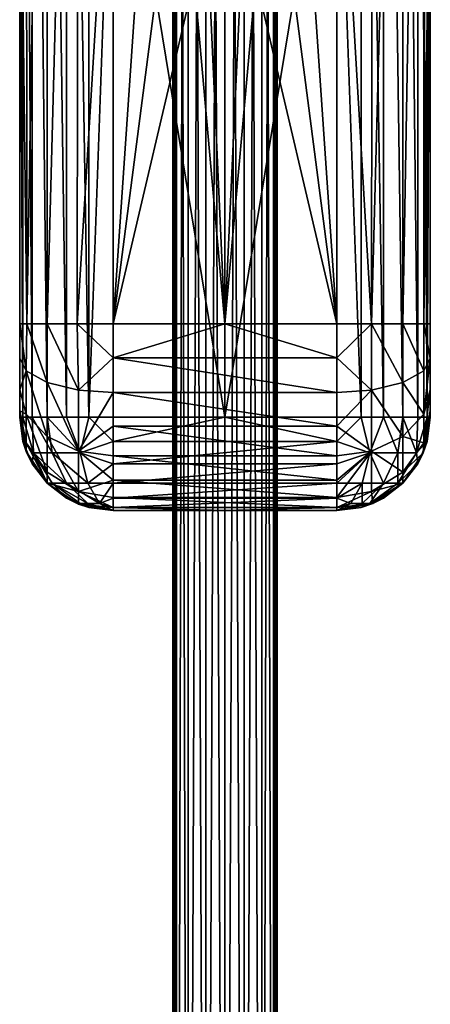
# Model space of a CAD drawing. Header units: millimetres. Extents: x -180 to -2, y -397 to 89.
# Tile 2 of 256: x -102 to -80, y -276 to -223. Entities that reach past the tile are written whole.
import ezdxf

# ---------------------------------------------------------------- set-up
doc = ezdxf.new("R2010")
doc.units = ezdxf.units.MM
doc.header["$MEASUREMENT"] = 0
doc.layers.add('Default', color=7, linetype='Continuous', true_color=0x000000)

msp = doc.modelspace()

# ---------------------------------------------------------------- meshes
at = {"layer": 'Default'}
mesh = msp.add_polyface(dxfattribs=at)
corners = [(-90.05, -339.114, 1.48), (-86.758, -339.114, -3.26), (-91.081, -339.114, 1.365), (-86.581, -339.114, -3.082), (-89.101, -339.114, 1.841), (-95.404, -339.114, -3.26), (-88.477, -339.114, 2.392), (-88.281, -339.114, 2.99), (-93.061, -339.114, 1.841), (-95.581, -339.114, -3.082), (-92.111, -339.114, 1.48), (-93.684, -339.114, 2.392), (-93.881, -339.114, 2.99), (-93.834, -339.114, 2.695), (-95.581, -339.114, 9.063), (-86.581, -339.114, 9.063), (-88.327, -339.114, 3.286), (-88.477, -339.114, 3.589), (-86.758, -339.114, 9.24), (-89.101, -339.114, 4.14), (-90.05, -339.114, 4.501), (-93.061, -339.114, 4.14), (-93.684, -339.114, 3.589), (-95.404, -339.114, 9.24), (-91.081, -339.114, 4.615), (-92.111, -339.114, 4.501), (-86.2, -339.495, 8.421), (-86.581, -339.114, -3.082), (-86.581, -339.114, 9.063), (-86.2, -339.495, -2.44), (-95.581, -339.114, -3.082), (-95.961, -339.495, -2.44), (-95.581, -339.114, 9.063), (-95.404, -339.114, -3.26), (-86.758, -339.114, -3.26), (-87.401, -339.495, -3.64), (-94.761, -339.495, -3.64), (-94.761, -339.495, 9.621), (-87.401, -339.495, 9.621), (-95.404, -339.114, 9.24), (-86.758, -339.114, 9.24), (-93.834, -89.114, 2.695), (-93.834, -339.114, 2.695), (-93.881, -339.114, 2.99), (-93.061, -89.114, 1.841), (-93.061, -339.114, 1.841), (-93.684, -339.114, 2.392), (-93.684, -89.114, 2.392), (-91.081, -89.114, 1.365), (-91.081, -339.114, 1.365), (-92.111, -339.114, 1.48), (-89.101, -89.114, 1.841), (-89.101, -339.114, 1.841), (-90.05, -339.114, 1.48), (-88.477, -89.114, 2.392), (-88.477, -339.114, 2.392), (-90.05, -89.114, 1.48), (-92.111, -89.114, 1.48), (-88.327, -89.114, 3.286), (-88.327, -339.114, 3.286), (-88.281, -339.114, 2.99)]
mesh.append_faces([[corners[k] for k in face] for face in [(0, 1, 2, 2), (3, 1, 4, 4), (5, 2, 1, 1), (1, 0, 4, 4), (3, 4, 6, 6), (6, 7, 3, 3), (8, 5, 9, 9), (2, 5, 10, 10), (10, 5, 8, 8), (9, 11, 8, 8), (9, 12, 13, 13), (9, 13, 11, 11), (14, 12, 9, 9), (15, 7, 16, 16), (15, 16, 17, 17), (18, 15, 19, 19), (17, 19, 15, 15), (20, 18, 19, 19), (15, 3, 7, 7), (14, 21, 22, 22), (23, 24, 25, 25), (23, 21, 14, 14), (24, 18, 20, 20), (25, 21, 23, 23), (24, 23, 18, 18), (12, 14, 22, 22), (26, 27, 28, 28), (26, 29, 27, 27), (30, 31, 32, 32), (33, 34, 35, 35), (36, 33, 35, 35), (37, 38, 39, 39), (40, 39, 38, 38), (41, 42, 43, 43), (44, 45, 46, 46), (47, 46, 42, 42), (48, 49, 50, 50), (51, 52, 53, 53), (54, 55, 52, 52), (56, 53, 49, 49), (57, 50, 45, 45), (58, 59, 60, 60)]])
mesh = msp.add_polyface(dxfattribs=at)
corners = [(-90.05, -89.114, 1.48), (-91.081, -89.114, 1.365), (-92.111, -89.114, 1.48), (-89.101, -89.114, 1.841), (-93.834, -89.114, 2.695), (-89.101, -89.114, 4.14), (-93.061, -89.114, 1.841), (-93.684, -89.114, 2.392), (-93.881, -89.114, 2.99), (-93.684, -89.114, 3.589), (-88.281, -89.114, 2.99), (-88.477, -89.114, 2.392), (-88.477, -89.114, 3.589), (-88.327, -89.114, 3.286), (-90.05, -89.114, 4.501), (-92.111, -89.114, 4.501), (-93.061, -89.114, 4.14), (-91.081, -89.114, 4.615), (-93.834, -89.114, 2.695), (-93.881, -339.114, 2.99), (-93.881, -89.114, 2.99), (-93.061, -89.114, 1.841), (-93.684, -339.114, 2.392), (-93.684, -89.114, 2.392), (-93.834, -339.114, 2.695), (-91.081, -89.114, 1.365), (-92.111, -339.114, 1.48), (-92.111, -89.114, 1.48), (-89.101, -89.114, 1.841), (-90.05, -339.114, 1.48), (-90.05, -89.114, 1.48), (-88.477, -89.114, 2.392), (-89.101, -339.114, 1.841), (-91.081, -339.114, 1.365), (-93.061, -339.114, 1.841), (-88.327, -89.114, 3.286), (-88.281, -339.114, 2.99), (-88.281, -89.114, 2.99), (-89.101, -89.114, 4.14), (-89.101, -339.114, 4.14), (-88.477, -339.114, 3.589), (-88.477, -89.114, 3.589), (-90.05, -89.114, 4.501), (-90.05, -339.114, 4.501), (-88.327, -339.114, 3.286), (-92.111, -89.114, 4.501), (-92.111, -339.114, 4.501), (-91.081, -339.114, 4.615), (-91.081, -89.114, 4.615), (-93.684, -89.114, 3.589), (-93.684, -339.114, 3.589), (-93.061, -339.114, 4.14), (-93.061, -89.114, 4.14), (-93.881, -89.114, 2.99), (-93.881, -339.114, 2.99), (-93.684, -339.114, 3.589), (-93.684, -89.114, 3.589), (-88.281, -89.114, 2.99), (-88.281, -339.114, 2.99), (-88.477, -339.114, 2.392), (-88.477, -89.114, 2.392)]
mesh.append_faces([[corners[k] for k in face] for face in [(0, 1, 2, 2), (3, 0, 2, 2), (4, 5, 3, 3), (4, 2, 6, 6), (7, 4, 6, 6), (4, 3, 2, 2), (8, 9, 4, 4), (10, 11, 3, 3), (12, 13, 10, 10), (10, 5, 12, 12), (14, 5, 4, 4), (15, 9, 16, 16), (15, 17, 14, 14), (15, 4, 9, 9), (4, 15, 14, 14), (10, 3, 5, 5), (18, 19, 20, 20), (21, 22, 23, 23), (23, 24, 18, 18), (25, 26, 27, 27), (28, 29, 30, 30), (31, 32, 28, 28), (30, 33, 25, 25), (27, 34, 21, 21), (35, 36, 37, 37), (38, 39, 40, 40), (38, 40, 41, 41), (42, 43, 39, 39), (42, 39, 38, 38), (41, 40, 44, 44), (41, 44, 35, 35), (45, 46, 47, 47), (45, 47, 48, 48), (49, 50, 51, 51), (49, 51, 52, 52), (53, 54, 55, 55), (53, 55, 56, 56), (52, 51, 46, 46), (52, 46, 45, 45), (48, 47, 43, 43), (48, 43, 42, 42), (57, 58, 59, 59), (57, 59, 60, 60)]])
mesh = msp.add_polyface(dxfattribs=at)
corners = [(-101.91, -171.114, -4.304), (-101.411, -244.114, -5.51), (-101.91, -244.114, -4.304), (-102.081, -207.614, -3.01), (-102.081, -244.114, -3.01), (-100.616, -171.114, -6.545), (-99.581, -244.114, -7.34), (-100.616, -244.114, -6.545), (-99.581, -171.114, -7.34), (-98.375, -244.114, -7.839), (-97.081, -207.614, -8.01), (-97.081, -244.114, -8.01), (-97.081, -239.114, 13.99), (-97.081, -207.614, 13.99), (-98.994, -239.114, 13.61), (-102.081, -207.614, 8.99), (-102.081, -239.114, 8.99), (-101.7, -239.114, 10.904), (-80.081, -207.614, -3.01), (-80.081, -244.114, -3.01), (-80.251, -244.114, -4.304), (-83.787, -244.114, -7.839), (-85.081, -244.114, -8.01), (-85.081, -207.614, -8.01), (-82.581, -171.114, -7.34), (-81.545, -244.114, -6.545), (-82.581, -244.114, -7.34), (-85.081, -207.614, 13.99), (-85.081, -239.114, 13.99), (-83.24, -239.114, 13.639), (-80.081, -207.614, 8.99), (-80.432, -239.114, 10.831), (-80.081, -239.114, 8.99), (-90.262, -221.381, 13.99), (-91.081, -239.114, 13.99), (-89.424, -220.631, 13.99), (-85.081, -239.114, 13.99), (-91.081, -221.614, 13.99), (-85.081, -207.614, 13.99), (-86.897, -212.768, 13.99), (-85.081, -239.114, 13.99), (-91.899, -221.381, 13.99), (-92.737, -220.631, 13.99), (-97.081, -239.114, 13.99), (-95.265, -212.768, 13.99), (-97.081, -207.614, 13.99), (-94.263, -217.514, 13.99), (-102.081, -244.114, 3.99), (-102.081, -207.614, -3.01), (-102.081, -244.114, 0.49), (-102.081, -244.114, 3.99), (-102.081, -243.763, 5.831), (-102.081, -207.614, 8.99), (-102.081, -242.65, 7.526), (-102.081, -243.763, 5.831), (-102.081, -244.114, -3.01), (-102.081, -244.114, 0.49), (-91.081, -244.114, -8.01), (-97.081, -244.114, -8.01), (-97.081, -207.614, -8.01), (-85.081, -207.614, -8.01), (-85.081, -244.114, -8.01), (-80.081, -207.614, -3.01), (-80.081, -244.114, 0.49), (-80.081, -244.114, -3.01), (-80.081, -207.614, 8.99), (-80.081, -243.763, 5.831), (-80.081, -244.114, 3.99), (-80.081, -239.114, 8.99), (-80.081, -242.65, 7.526)]
mesh.append_faces([[corners[k] for k in face] for face in [(0, 1, 2, 2), (3, 2, 4, 4), (5, 6, 7, 7), (8, 9, 6, 6), (9, 10, 11, 11), (12, 13, 14, 14), (15, 16, 17, 17), (18, 19, 20, 20), (21, 22, 23, 23), (24, 25, 26, 26), (27, 28, 29, 29), (30, 31, 32, 32), (33, 34, 35, 35), (36, 35, 34, 34), (37, 34, 33, 33), (38, 39, 40, 40), (34, 41, 42, 42), (37, 41, 34, 34), (43, 34, 42, 42), (44, 45, 43, 43), (46, 44, 43, 43), (47, 48, 49, 49), (50, 51, 52, 52), (52, 48, 50, 50), (53, 52, 54, 54), (55, 56, 48, 48), (57, 58, 59, 59), (60, 61, 57, 57), (62, 63, 64, 64), (65, 66, 67, 67), (63, 62, 67, 67), (65, 68, 69, 69), (66, 65, 69, 69), (62, 65, 67, 67)]])
mesh = msp.add_polyface(dxfattribs=at)
corners = [(-95.265, -212.768, 13.99), (-95.265, -212.768, 14.99), (-95.581, -207.614, 14.99), (-95.581, -207.614, 13.99), (-92.737, -220.631, 13.99), (-92.737, -220.631, 14.99), (-94.263, -217.514, 14.99), (-94.263, -217.514, 13.99), (-91.899, -221.381, 13.99), (-91.899, -221.381, 14.99), (-90.262, -221.381, 13.99), (-90.262, -221.381, 14.99), (-91.081, -221.614, 14.99), (-91.081, -221.614, 13.99), (-87.899, -217.514, 13.99), (-87.899, -217.514, 14.99), (-89.424, -220.631, 14.99), (-89.424, -220.631, 13.99), (-86.897, -212.768, 13.99), (-86.897, -212.768, 14.99), (-90.262, -221.381, 14.99), (-90.262, -221.381, 13.99), (-86.581, -207.614, 13.99), (-86.581, -207.614, 14.99), (-91.081, -221.614, 13.99), (-91.081, -221.614, 14.99), (-91.899, -221.381, 14.99), (-91.899, -221.381, 13.99), (-101.91, -171.114, -4.304), (-101.411, -171.114, -5.51), (-101.411, -244.114, -5.51), (-100.616, -244.114, -6.545), (-101.411, -171.114, -5.51), (-100.616, -171.114, -6.545), (-99.581, -171.114, -7.34), (-99.581, -244.114, -7.34), (-99.581, -171.114, -7.34), (-98.375, -171.114, -7.839), (-98.375, -244.114, -7.839), (-98.375, -171.114, -7.839), (-97.081, -207.614, -8.01), (-98.921, -176.114, 13.639), (-100.616, -239.114, 12.526), (-98.994, -239.114, 13.61), (-85.081, -207.614, -8.01), (-83.787, -171.114, -7.839), (-83.787, -244.114, -7.839), (-80.461, -176.114, 10.904), (-81.545, -239.114, 12.526), (-80.432, -239.114, 10.831), (-86.897, -212.768, 13.99), (-85.081, -207.614, 13.99), (-86.581, -207.614, 13.99), (-85.081, -239.114, 13.99), (-87.899, -217.514, 13.99), (-89.424, -220.631, 13.99), (-97.081, -239.114, 13.99), (-92.737, -220.631, 13.99), (-94.263, -217.514, 13.99), (-97.081, -207.614, 13.99), (-95.265, -212.768, 13.99), (-95.581, -207.614, 13.99), (-102.081, -242.65, 7.526), (-102.081, -239.114, 8.99), (-102.081, -207.614, 8.99), (-85.081, -207.614, -8.01), (-91.081, -244.114, -8.01), (-97.081, -207.614, -8.01)]
mesh.append_faces([[corners[k] for k in face] for face in [(0, 1, 2, 2), (0, 2, 3, 3), (4, 5, 6, 6), (4, 6, 7, 7), (8, 9, 5, 5), (8, 5, 4, 4), (7, 6, 1, 1), (7, 1, 0, 0), (10, 11, 12, 12), (10, 12, 13, 13), (14, 15, 16, 16), (14, 16, 17, 17), (18, 19, 15, 15), (18, 15, 14, 14), (17, 16, 20, 20), (17, 20, 21, 21), (22, 23, 19, 19), (22, 19, 18, 18), (24, 25, 26, 26), (24, 26, 27, 27), (28, 29, 30, 30), (31, 30, 32, 32), (33, 34, 35, 35), (36, 37, 38, 38), (38, 39, 40, 40), (41, 42, 43, 43), (44, 45, 46, 46), (47, 48, 49, 49), (50, 51, 52, 52), (53, 54, 55, 55), (53, 50, 54, 54), (56, 57, 58, 58), (59, 60, 61, 61), (62, 63, 64, 64), (65, 66, 67, 67)]])
mesh = msp.add_polyface(dxfattribs=at)
corners = [(-94.263, -197.715, 13.99), (-94.263, -197.715, 14.99), (-92.737, -194.597, 14.99), (-92.737, -194.597, 13.99), (-95.265, -202.461, 13.99), (-95.265, -202.461, 14.99), (-91.899, -193.848, 14.99), (-91.899, -193.848, 13.99), (-95.581, -207.614, 13.99), (-95.581, -207.614, 14.99), (-86.897, -202.461, 13.99), (-86.897, -202.461, 14.99), (-86.581, -207.614, 14.99), (-86.581, -207.614, 13.99), (-87.899, -197.715, 13.99), (-87.899, -197.715, 14.99), (-90.262, -193.848, 13.99), (-90.262, -193.848, 14.99), (-89.424, -194.597, 14.99), (-89.424, -194.597, 13.99), (-91.081, -193.614, 13.99), (-90.262, -193.848, 14.99), (-90.262, -193.848, 13.99), (-101.91, -244.114, -4.304), (-102.081, -207.614, -3.01), (-101.91, -171.114, -4.304), (-98.921, -176.114, 13.639), (-100.616, -176.114, 12.526), (-100.616, -239.114, 12.526), (-98.921, -176.114, 13.639), (-98.994, -239.114, 13.61), (-97.081, -207.614, 13.99), (-101.7, -239.114, 10.904), (-101.73, -176.114, 10.831), (-102.081, -207.614, 8.99), (-100.616, -239.114, 12.526), (-100.616, -176.114, 12.526), (-80.751, -244.114, -5.51), (-81.545, -244.114, -6.545), (-81.545, -171.114, -6.545), (-80.251, -244.114, -4.304), (-80.751, -171.114, -5.51), (-80.251, -171.114, -4.304), (-80.081, -207.614, -3.01), (-82.581, -244.114, -7.34), (-83.787, -244.114, -7.839), (-83.787, -171.114, -7.839), (-82.581, -171.114, -7.34), (-83.24, -239.114, 13.639), (-81.545, -239.114, 12.526), (-81.545, -176.114, 12.526), (-83.24, -239.114, 13.639), (-83.167, -176.114, 13.61), (-85.081, -207.614, 13.99), (-80.461, -176.114, 10.904), (-80.432, -239.114, 10.831), (-80.081, -207.614, 8.99), (-80.461, -176.114, 10.904), (-81.545, -176.114, 12.526), (-81.545, -239.114, 12.526), (-85.081, -207.614, 13.99), (-85.081, -176.114, 13.99), (-86.897, -202.461, 13.99), (-95.581, -207.614, 13.99), (-95.265, -202.461, 13.99), (-97.081, -207.614, 13.99), (-86.581, -207.614, 13.99)]
mesh.append_faces([[corners[k] for k in face] for face in [(0, 1, 2, 2), (0, 2, 3, 3), (4, 5, 1, 1), (4, 1, 0, 0), (3, 2, 6, 6), (3, 6, 7, 7), (8, 9, 5, 5), (8, 5, 4, 4), (10, 11, 12, 12), (10, 12, 13, 13), (14, 15, 11, 11), (14, 11, 10, 10), (16, 17, 18, 18), (16, 18, 19, 19), (20, 21, 22, 22), (19, 18, 15, 15), (19, 15, 14, 14), (23, 24, 25, 25), (26, 27, 28, 28), (29, 30, 31, 31), (32, 33, 34, 34), (32, 35, 36, 36), (37, 38, 39, 39), (40, 37, 41, 41), (40, 42, 43, 43), (44, 45, 46, 46), (47, 39, 38, 38), (48, 49, 50, 50), (51, 52, 53, 53), (54, 55, 56, 56), (57, 58, 59, 59), (60, 61, 62, 62), (63, 64, 65, 65), (60, 62, 66, 66)]])
mesh = msp.add_polyface(dxfattribs=at)
corners = [(-91.899, -193.848, 13.99), (-91.899, -193.848, 14.99), (-91.081, -193.614, 14.99), (-91.081, -193.614, 13.99), (-91.081, -193.614, 13.99), (-91.081, -193.614, 14.99), (-90.262, -193.848, 14.99), (-100.616, -244.114, -6.545), (-101.411, -171.114, -5.51), (-100.616, -171.114, -6.545), (-97.081, -207.614, 13.99), (-97.081, -176.114, 13.99), (-98.921, -176.114, 13.639), (-102.081, -207.614, 8.99), (-101.73, -176.114, 10.831), (-102.081, -176.114, 8.99), (-101.7, -239.114, 10.904), (-100.616, -176.114, 12.526), (-80.751, -244.114, -5.51), (-81.545, -171.114, -6.545), (-80.751, -171.114, -5.51), (-80.251, -244.114, -4.304), (-80.251, -171.114, -4.304), (-80.081, -171.114, -3.01), (-80.081, -207.614, -3.01), (-82.581, -244.114, -7.34), (-83.787, -171.114, -7.839), (-82.581, -171.114, -7.34), (-83.24, -239.114, 13.639), (-81.545, -176.114, 12.526), (-83.167, -176.114, 13.61), (-85.081, -176.114, 13.99), (-85.081, -207.614, 13.99), (-83.167, -176.114, 13.61), (-80.081, -207.614, 8.99), (-80.081, -176.114, 8.99), (-80.461, -176.114, 10.904), (-87.899, -197.715, 13.99), (-86.897, -202.461, 13.99), (-85.081, -176.114, 13.99), (-91.081, -176.114, 13.99), (-90.262, -193.848, 13.99), (-89.424, -194.597, 13.99), (-91.081, -193.614, 13.99), (-97.081, -176.114, 13.99), (-95.265, -202.461, 13.99), (-94.263, -197.715, 13.99), (-97.081, -207.614, 13.99), (-92.737, -194.597, 13.99), (-91.899, -193.848, 13.99), (-102.081, -207.614, 8.99), (-102.081, -176.114, 8.99), (-102.081, -172.579, 7.526), (-102.081, -171.465, 5.831), (-102.081, -207.614, -3.01), (-102.081, -171.114, 3.99), (-91.081, -171.114, -8.01), (-85.081, -171.114, -8.01), (-85.081, -207.614, -8.01), (-97.081, -207.614, -8.01), (-91.081, -171.114, -8.01), (-80.081, -171.114, 3.99), (-80.081, -171.465, 5.831), (-80.081, -207.614, 8.99), (-80.081, -207.614, -3.01), (-80.081, -172.579, 7.526), (-80.081, -176.114, 8.99), (-80.081, -171.114, -3.01), (-80.081, -171.114, 0.49)]
mesh.append_faces([[corners[k] for k in face] for face in [(0, 1, 2, 2), (0, 2, 3, 3), (4, 5, 6, 6), (7, 8, 9, 9), (10, 11, 12, 12), (13, 14, 15, 15), (16, 17, 14, 14), (18, 19, 20, 20), (21, 20, 22, 22), (22, 23, 24, 24), (25, 26, 27, 27), (28, 29, 30, 30), (31, 32, 33, 33), (34, 35, 36, 36), (37, 38, 39, 39), (40, 41, 42, 42), (37, 39, 42, 42), (41, 40, 43, 43), (39, 40, 42, 42), (44, 45, 46, 46), (47, 45, 44, 44), (48, 49, 40, 40), (43, 40, 49, 49), (46, 48, 44, 44), (40, 44, 48, 48), (50, 51, 52, 52), (53, 50, 52, 52), (54, 50, 55, 55), (56, 57, 58, 58), (58, 59, 60, 60), (61, 62, 63, 63), (63, 64, 61, 61), (65, 66, 63, 63), (67, 68, 64, 64)]])
mesh = msp.add_polyface(dxfattribs=at)
corners = [(-101.91, -244.114, -4.304), (-101.91, -245.408, -3.01), (-102.081, -244.114, -3.01), (-101.348, -246.028, -4.777), (-101.411, -244.114, -5.51), (-100.347, -246.028, -6.276), (-100.616, -244.114, -6.545), (-98.848, -246.028, -7.277), (-99.581, -244.114, -7.34), (-98.375, -244.114, -7.839), (-97.081, -245.408, -7.839), (-97.081, -244.114, -8.01), (-97.081, -245.408, -7.839), (-97.081, -244.114, -8.01), (-91.081, -244.114, -8.01), (-100.616, -245.15, 10.026), (-100.616, -242.256, 11.927), (-101.73, -241.632, 10.351), (-101.73, -243.951, 8.827), (-98.921, -245.937, 10.813), (-98.921, -242.666, 12.962), (-100.616, -242.256, 11.927), (-100.616, -245.15, 10.026), (-101.7, -239.114, 10.904), (-102.081, -239.114, 8.99), (-102.081, -240.955, 8.639), (-102.081, -242.65, 7.526), (-101.73, -243.951, 8.827), (-100.616, -239.114, 12.526), (-100.616, -239.114, 12.526), (-98.994, -239.114, 13.61), (-101.73, -245.955, 3.99), (-101.73, -245.475, 6.508), (-102.081, -243.763, 5.831), (-102.081, -244.114, 3.99), (-97.081, -240.934, 13.824), (-97.081, -244.586, 12.36), (-97.081, -242.795, 13.288), (-97.081, -239.114, 13.99), (-97.081, -242.795, 13.288), (-102.081, -244.114, 0.49), (-102.081, -244.114, -3.01), (-101.91, -245.408, -3.01), (-101.73, -245.955, 3.99), (-102.081, -244.114, 3.99), (-97.081, -240.934, 13.824), (-91.081, -239.114, 13.99), (-97.081, -239.114, 13.99), (-85.081, -240.934, 13.824), (-91.081, -239.114, 13.99), (-97.081, -242.795, 13.288), (-85.081, -242.795, 13.288), (-102.081, -239.114, 8.99), (-102.081, -242.65, 7.526), (-102.081, -240.955, 8.639)]
mesh.append_faces([[corners[k] for k in face] for face in [(0, 1, 2, 2), (3, 0, 4, 4), (5, 4, 6, 6), (7, 6, 8, 8), (9, 7, 8, 8), (10, 9, 11, 11), (12, 13, 14, 14), (15, 16, 17, 17), (15, 17, 18, 18), (19, 20, 21, 21), (19, 21, 22, 22), (17, 23, 24, 24), (17, 24, 25, 25), (26, 27, 17, 17), (26, 17, 25, 25), (23, 17, 16, 16), (23, 16, 28, 28), (29, 21, 20, 20), (29, 20, 30, 30), (31, 32, 33, 33), (31, 33, 34, 34), (27, 26, 33, 33), (27, 33, 32, 32), (35, 30, 20, 20), (19, 36, 37, 37), (19, 37, 20, 20), (30, 35, 38, 38), (20, 39, 35, 35), (40, 41, 42, 42), (43, 44, 40, 40), (45, 46, 47, 47), (48, 49, 45, 45), (45, 50, 51, 51), (52, 53, 54, 54)]])
mesh = msp.add_polyface(dxfattribs=at)
corners = [(-83.787, -244.114, -7.839), (-85.081, -245.408, -7.839), (-85.081, -244.114, -8.01), (-83.313, -246.028, -7.277), (-83.787, -244.114, -7.839), (-82.581, -244.114, -7.34), (-81.814, -246.028, -6.276), (-81.545, -244.114, -6.545), (-80.813, -246.028, -4.777), (-80.751, -244.114, -5.51), (-80.251, -244.114, -4.304), (-80.251, -245.408, -3.01), (-80.251, -244.114, -4.304), (-80.081, -244.114, -3.01), (-91.081, -244.114, -8.01), (-85.081, -244.114, -8.01), (-85.081, -245.408, -7.839), (-80.081, -244.114, 0.49), (-80.251, -245.408, -3.01), (-80.081, -244.114, -3.01), (-80.461, -246.028, 3.99), (-80.081, -244.114, 0.49), (-80.081, -244.114, 3.99), (-81.545, -245.15, 10.026), (-80.432, -245.475, 6.508), (-80.432, -243.951, 8.827), (-81.545, -242.256, 11.927), (-80.432, -241.632, 10.351), (-83.24, -242.666, 12.962), (-83.24, -245.937, 10.813), (-81.545, -245.15, 10.026), (-81.545, -242.256, 11.927), (-80.081, -244.114, 3.99), (-80.081, -243.763, 5.831), (-80.081, -242.65, 7.526), (-80.432, -243.951, 8.827), (-80.081, -242.65, 7.526), (-80.432, -239.114, 10.831), (-80.432, -241.632, 10.351), (-80.081, -240.955, 8.639), (-80.081, -239.114, 8.99), (-80.081, -240.955, 8.639), (-80.432, -239.114, 10.831), (-81.545, -239.114, 12.526), (-81.545, -239.114, 12.526), (-83.24, -239.114, 13.639), (-85.081, -240.934, 13.824), (-85.081, -242.795, 13.288), (-85.081, -244.586, 12.36), (-85.081, -239.114, 13.99), (-97.081, -240.934, 13.824), (-85.081, -242.795, 13.288), (-85.081, -240.934, 13.824), (-97.081, -242.795, 13.288), (-97.081, -244.586, 12.36), (-85.081, -244.586, 12.36), (-85.081, -242.795, 13.288), (-91.081, -239.114, 13.99), (-85.081, -240.934, 13.824), (-85.081, -239.114, 13.99), (-80.081, -242.65, 7.526), (-80.081, -239.114, 8.99), (-80.081, -240.955, 8.639)]
mesh.append_faces([[corners[k] for k in face] for face in [(0, 1, 2, 2), (3, 4, 5, 5), (6, 5, 7, 7), (8, 7, 9, 9), (10, 8, 9, 9), (11, 12, 13, 13), (14, 15, 16, 16), (17, 18, 19, 19), (20, 21, 22, 22), (23, 24, 25, 25), (26, 23, 25, 25), (26, 25, 27, 27), (28, 29, 30, 30), (28, 30, 31, 31), (24, 32, 33, 33), (34, 35, 24, 24), (36, 24, 33, 33), (37, 38, 39, 39), (37, 39, 40, 40), (35, 34, 41, 41), (35, 41, 38, 38), (27, 42, 43, 43), (27, 43, 26, 26), (31, 44, 45, 45), (31, 45, 28, 28), (46, 28, 45, 45), (28, 47, 48, 48), (45, 49, 46, 46), (28, 46, 47, 47), (50, 51, 52, 52), (53, 54, 55, 55), (53, 55, 56, 56), (57, 58, 59, 59), (60, 61, 62, 62)]])
mesh = msp.add_polyface(dxfattribs=at)
corners = [(-82.581, -247.65, -5.51), (-83.728, -247.65, -6.276), (-83.313, -246.028, -7.277), (-81.814, -246.028, -6.276), (-83.728, -248.734, -4.362), (-81.814, -247.65, -4.362), (-80.813, -246.028, -4.777), (-83.313, -248.734, -3.742), (-82.581, -244.114, -7.34), (-81.545, -244.114, -6.545), (-80.251, -245.408, -3.01), (-80.751, -246.614, -3.01), (-80.251, -244.114, -4.304), (-80.251, -245.408, -3.01), (-81.545, -247.65, -3.01), (-82.581, -248.444, -3.01), (-83.787, -248.944, -3.01), (-83.167, -248.734, 3.99), (-83.787, -248.944, -3.01), (-82.581, -248.444, -3.01), (-81.545, -247.65, -3.01), (-81.545, -247.65, 3.99), (-82.581, -248.444, -3.01), (-80.461, -246.028, 3.99), (-80.751, -246.614, -3.01), (-80.251, -245.408, -3.01), (-80.461, -246.028, 3.99), (-80.081, -244.114, 0.49), (-81.545, -245.15, 10.026), (-81.545, -247.051, 7.132), (-80.432, -245.475, 6.508), (-83.24, -245.937, 10.813), (-83.24, -248.086, 7.542), (-81.545, -247.051, 7.132), (-81.545, -245.15, 10.026), (-80.461, -246.028, 3.99), (-80.081, -244.114, 3.99), (-81.545, -247.65, 3.99), (-81.545, -247.65, 3.99), (-83.167, -248.734, 3.99), (-85.081, -248.947, 5.81), (-85.081, -248.412, 7.671), (-83.24, -242.666, 12.962), (-85.081, -244.586, 12.36)]
mesh.append_faces([[corners[k] for k in face] for face in [(0, 1, 2, 2), (0, 2, 3, 3), (4, 1, 0, 0), (5, 0, 3, 3), (5, 3, 6, 6), (7, 4, 0, 0), (7, 0, 5, 5), (3, 2, 8, 8), (6, 3, 9, 9), (10, 11, 6, 6), (12, 13, 6, 6), (5, 6, 11, 11), (5, 11, 14, 14), (7, 5, 14, 14), (7, 14, 15, 15), (7, 15, 16, 16), (17, 18, 19, 19), (20, 21, 22, 22), (21, 17, 22, 22), (23, 24, 25, 25), (26, 21, 20, 20), (23, 20, 24, 24), (23, 25, 27, 27), (28, 29, 30, 30), (31, 32, 33, 33), (31, 33, 34, 34), (30, 35, 36, 36), (35, 30, 29, 29), (35, 29, 37, 37), (38, 33, 32, 32), (38, 32, 39, 39), (40, 39, 32, 32), (31, 41, 32, 32), (42, 43, 31, 31)]])
mesh = msp.add_polyface(dxfattribs=at)
corners = [(-99.581, -247.65, -5.51), (-100.347, -247.65, -4.362), (-101.348, -246.028, -4.777), (-100.347, -246.028, -6.276), (-98.434, -248.734, -4.362), (-98.848, -248.734, -3.742), (-98.434, -247.65, -6.276), (-98.848, -246.028, -7.277), (-97.813, -248.734, -4.777), (-101.411, -246.614, -3.01), (-101.91, -245.408, -3.01), (-101.411, -244.114, -5.51), (-101.91, -244.114, -4.304), (-100.616, -247.65, -3.01), (-99.581, -248.444, -3.01), (-98.375, -248.944, -3.01), (-100.616, -244.114, -6.545), (-100.616, -247.051, 7.132), (-100.616, -245.15, 10.026), (-101.73, -243.951, 8.827), (-101.73, -245.475, 6.508), (-98.921, -248.086, 7.542), (-98.921, -245.937, 10.813), (-100.616, -245.15, 10.026), (-100.616, -247.051, 7.132), (-101.73, -245.955, 3.99), (-100.616, -247.65, 3.99), (-100.616, -247.65, 3.99), (-98.921, -248.763, 3.99), (-97.081, -248.947, 5.81), (-97.081, -247.484, 9.463), (-101.73, -245.955, 3.99), (-101.91, -245.408, -3.01), (-101.411, -246.614, -3.01), (-102.081, -244.114, 0.49), (-100.616, -247.65, 3.99), (-101.411, -246.614, -3.01), (-100.616, -247.65, -3.01), (-98.921, -248.763, 3.99), (-100.616, -247.65, -3.01), (-98.921, -248.763, 3.99), (-99.581, -248.444, -3.01), (-99.581, -248.444, -3.01), (-98.375, -248.944, -3.01)]
mesh.append_faces([[corners[k] for k in face] for face in [(0, 1, 2, 2), (0, 2, 3, 3), (4, 5, 1, 1), (4, 1, 0, 0), (6, 0, 3, 3), (6, 3, 7, 7), (8, 4, 0, 0), (8, 0, 6, 6), (2, 9, 10, 10), (3, 2, 11, 11), (10, 12, 2, 2), (2, 1, 13, 13), (2, 13, 9, 9), (14, 13, 1, 1), (14, 1, 5, 5), (5, 15, 14, 14), (7, 3, 16, 16), (17, 18, 19, 19), (17, 19, 20, 20), (21, 22, 23, 23), (21, 23, 24, 24), (20, 25, 26, 26), (20, 26, 17, 17), (27, 28, 21, 21), (27, 21, 24, 24), (29, 21, 28, 28), (30, 22, 21, 21), (31, 32, 33, 33), (32, 31, 34, 34), (35, 31, 36, 36), (35, 36, 37, 37), (38, 35, 39, 39), (40, 39, 41, 41), (40, 42, 43, 43)]])
mesh = msp.add_polyface(dxfattribs=at)
corners = [(-97.081, -249.114, 0.49), (-97.081, -249.114, -3.01), (-91.081, -249.114, -3.01), (-91.081, -249.114, 3.99), (-97.081, -249.114, 3.99), (-91.081, -249.114, 3.99), (-97.081, -249.114, -3.01), (-98.848, -248.734, -3.742), (-98.434, -248.734, -4.362), (-97.081, -249.114, -3.01), (-97.813, -248.734, -4.777), (-97.081, -249.114, -3.01), (-98.375, -248.944, -3.01), (-97.081, -245.408, -7.839), (-97.081, -246.614, -7.34), (-98.848, -246.028, -7.277), (-98.375, -244.114, -7.839), (-97.081, -245.408, -7.839), (-98.434, -247.65, -6.276), (-97.081, -246.614, -7.34), (-97.081, -247.65, -6.545), (-97.081, -247.65, -6.545), (-97.081, -248.444, -5.51), (-97.081, -248.944, -4.304), (-97.081, -248.944, -4.304), (-91.081, -249.114, -3.01), (-97.081, -249.114, -3.01), (-97.081, -248.944, -4.304), (-97.081, -248.444, -5.51), (-97.081, -247.65, -6.545), (-85.081, -247.65, -6.545), (-85.081, -248.444, -5.51), (-85.081, -248.944, -4.304), (-97.081, -246.614, -7.34), (-97.081, -245.408, -7.839), (-85.081, -245.408, -7.839), (-91.081, -244.114, -8.01), (-85.081, -246.614, -7.34), (-85.081, -246.614, -7.34), (-97.081, -246.185, 11.062), (-97.081, -244.586, 12.36), (-98.921, -245.937, 10.813), (-97.081, -246.185, 11.062), (-97.081, -247.484, 9.463), (-98.921, -248.086, 7.542), (-97.081, -248.412, 7.671), (-97.081, -247.484, 9.463), (-98.921, -248.763, 3.99), (-97.081, -249.114, 3.99), (-97.081, -248.947, 5.81), (-97.081, -248.947, 5.81), (-97.081, -248.412, 7.671), (-98.921, -248.763, 3.99), (-98.375, -248.944, -3.01), (-97.081, -249.114, 0.49), (-97.081, -249.114, -3.01), (-97.081, -249.114, 3.99), (-85.081, -246.185, 11.062), (-85.081, -244.586, 12.36), (-97.081, -244.586, 12.36), (-97.081, -246.185, 11.062), (-97.081, -247.484, 9.463), (-85.081, -247.484, 9.463), (-91.081, -249.114, 3.99), (-97.081, -248.947, 5.81), (-97.081, -249.114, 3.99)]
mesh.append_faces([[corners[k] for k in face] for face in [(0, 1, 2, 2), (0, 3, 4, 4), (5, 0, 2, 2), (6, 7, 8, 8), (9, 8, 10, 10), (7, 11, 12, 12), (13, 14, 15, 15), (16, 17, 15, 15), (18, 15, 14, 14), (18, 19, 20, 20), (10, 18, 20, 20), (10, 21, 22, 22), (9, 10, 23, 23), (10, 22, 24, 24), (25, 26, 27, 27), (28, 29, 30, 30), (27, 28, 31, 31), (27, 32, 25, 25), (33, 34, 35, 35), (36, 35, 34, 34), (37, 30, 29, 29), (38, 29, 33, 33), (39, 40, 41, 41), (42, 41, 43, 43), (44, 45, 46, 46), (47, 48, 49, 49), (44, 50, 51, 51), (52, 53, 54, 54), (55, 54, 53, 53), (52, 54, 56, 56), (57, 58, 59, 59), (57, 59, 60, 60), (60, 61, 62, 62), (63, 64, 65, 65)]])
mesh = msp.add_polyface(dxfattribs=at)
corners = [(-91.081, -249.114, -3.01), (-85.081, -249.114, 0.49), (-91.081, -249.114, 3.99), (-85.081, -249.114, 3.99), (-85.081, -249.114, -3.01), (-85.081, -249.114, 0.49), (-83.728, -248.734, -4.362), (-84.348, -248.734, -4.777), (-83.728, -247.65, -6.276), (-85.081, -249.114, -3.01), (-83.728, -248.734, -4.362), (-85.081, -249.114, -3.01), (-83.313, -248.734, -3.742), (-83.313, -246.028, -7.277), (-85.081, -246.614, -7.34), (-85.081, -245.408, -7.839), (-85.081, -247.65, -6.545), (-83.787, -244.114, -7.839), (-85.081, -248.444, -5.51), (-85.081, -248.944, -4.304), (-85.081, -249.114, -3.01), (-83.787, -248.944, -3.01), (-97.081, -248.444, -5.51), (-85.081, -247.65, -6.545), (-85.081, -248.444, -5.51), (-97.081, -248.944, -4.304), (-85.081, -248.944, -4.304), (-85.081, -248.944, -4.304), (-85.081, -249.114, -3.01), (-91.081, -249.114, -3.01), (-97.081, -246.614, -7.34), (-85.081, -245.408, -7.839), (-85.081, -246.614, -7.34), (-85.081, -249.114, 0.49), (-85.081, -249.114, -3.01), (-83.787, -248.944, -3.01), (-83.167, -248.734, 3.99), (-85.081, -249.114, 3.99), (-83.787, -248.944, -3.01), (-83.167, -248.734, 3.99), (-83.24, -245.937, 10.813), (-85.081, -247.484, 9.463), (-85.081, -248.412, 7.671), (-83.167, -248.734, 3.99), (-85.081, -248.947, 5.81), (-85.081, -249.114, 3.99), (-83.24, -248.086, 7.542), (-85.081, -246.185, 11.062), (-85.081, -244.586, 12.36), (-97.081, -246.185, 11.062), (-85.081, -247.484, 9.463), (-85.081, -246.185, 11.062), (-97.081, -248.412, 7.671), (-97.081, -248.947, 5.81), (-85.081, -248.947, 5.81), (-85.081, -248.412, 7.671), (-97.081, -247.484, 9.463), (-85.081, -248.412, 7.671), (-85.081, -247.484, 9.463), (-85.081, -249.114, 3.99), (-85.081, -248.947, 5.81), (-91.081, -249.114, 3.99)]
mesh.append_faces([[corners[k] for k in face] for face in [(0, 1, 2, 2), (1, 3, 2, 2), (4, 5, 0, 0), (6, 7, 8, 8), (9, 7, 10, 10), (11, 10, 12, 12), (13, 14, 15, 15), (13, 8, 16, 16), (13, 16, 14, 14), (15, 17, 13, 13), (8, 18, 16, 16), (7, 19, 18, 18), (7, 20, 19, 19), (8, 7, 18, 18), (11, 12, 21, 21), (22, 23, 24, 24), (25, 24, 26, 26), (27, 28, 29, 29), (30, 31, 32, 32), (33, 34, 35, 35), (36, 37, 33, 33), (38, 39, 33, 33), (40, 41, 42, 42), (43, 44, 45, 45), (46, 42, 44, 44), (47, 41, 40, 40), (47, 40, 48, 48), (49, 50, 51, 51), (52, 53, 54, 54), (52, 54, 55, 55), (56, 52, 55, 55), (56, 57, 58, 58), (59, 60, 61, 61), (53, 61, 60, 60)]])

doc.saveas('drawing.dxf')
